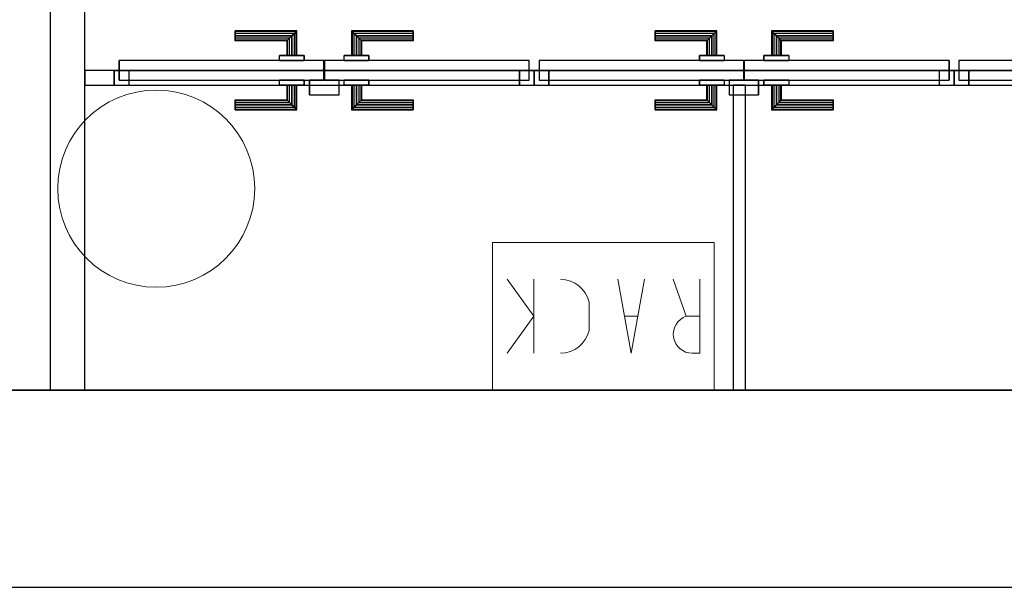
# Model space of a CAD drawing. Header units: metres. Extents: x 391.1 to 427.5, y 12.8 to 28.4.
# Tile 57 of 206: x 405.6 to 407.6, y 12.8 to 14. Entities that reach past the tile are written whole.
import ezdxf

# ---------------------------------------------------------------- set-up
doc = ezdxf.new("R2010")
doc.units = ezdxf.units.M
doc.layers.add('01_CARPINTERIA', color=5, linetype='Continuous', lineweight=25, true_color=0x0000ff)
doc.layers.add('01_SUELOS', color=7, linetype='Continuous', lineweight=25, true_color=0x007f00)
for name, color, linetype, lineweight in [('A-COLS-____-MCUT', 7, 'Continuous', 18), ('A-COLS-____-OTLN', 7, 'Continuous', 18), ('A-DETL-GENF-OTLN', 7, 'Continuous', 18), ('A-GENM-____-OTLN', 7, 'Continuous', 18), ('A-WALL-____-MCUT', 7, 'Continuous', 25), ('A-WALL-____-OTLN', 7, 'Continuous', 25)]:
    doc.layers.add(name, color=color, linetype=linetype, lineweight=lineweight)

# ---------------------------------------------------------------- blocks, each defined once
blk = doc.blocks.new('Family - Evans PA-152083-03_TEL_P0A')
at = {"layer": 'A-WALL-____-MCUT', "color": 253, "true_color": 0xaaaaaa}
for p, q in [((3.52, 0.03), (3.4601, 0.03)), ((3.4601, 0.03), (3.4601, 0)), ((3.52, 0), (3.52, 0.03)), ((3.4601, 0), (3.52, 0))]:
    blk.add_line(p, q, dxfattribs=at)
at = {"layer": 'A-WALL-____-OTLN', "color": 253, "true_color": 0xaaaaaa}
for p, q in [((3.52, 0.03), (0, 0.03)), ((3.4601, 0.03), (0.0501, 0.03)), ((3.4601, 0), (3.4601, 0.03)), ((3.52, 0), (3.52, 0.03)), ((0, 0), (3.52, 0)), ((3.4601, 0), (0.0501, 0))]:
    blk.add_line(p, q, dxfattribs=at)
at = {"layer": 'A-WALL-____-OTLN', "color": 253, "lineweight": 18, "true_color": 0xaaaaaa}
blk.add_line((0, 0), (3.52, 0), dxfattribs=at)
blk = doc.blocks.new('Family - Vano de puerta PA-152087-03_TEL_P0A')
at = {"layer": 'A-GENM-____-OTLN', "color": 253, "true_color": 0xaaaaaa}
for p, q in [((407.4569, 13.8896), (406.6044, 13.8896)), ((406.6044, 13.8896), (406.6044, 13.8596)), ((406.6044, 13.8896), (407.4569, 13.8896)), ((406.6044, 13.8596), (406.6044, 13.8896)), ((407.4569, 13.8596), (407.4569, 13.8896)), ((407.4569, 13.8596), (407.4569, 13.8896)), ((406.6044, 13.8596), (407.4569, 13.8596)), ((407.4569, 13.8596), (406.6044, 13.8596))]:
    blk.add_line(p, q, dxfattribs=at)
blk = doc.blocks.new('Family - Vano de puerta PA-152089-03_TEL_P0A')
at = {"layer": 'A-GENM-____-OTLN', "color": 253, "true_color": 0xaaaaaa}
for p, q in [((408.3119, 13.8896), (407.4569, 13.8896)), ((407.4569, 13.8896), (407.4569, 13.8596)), ((407.4569, 13.8896), (408.3119, 13.8896)), ((407.4569, 13.8596), (407.4569, 13.8896)), ((408.3119, 13.8596), (408.3119, 13.8896)), ((408.3119, 13.8596), (408.3119, 13.8896)), ((407.4569, 13.8596), (408.3119, 13.8596)), ((408.3119, 13.8596), (407.4569, 13.8596))]:
    blk.add_line(p, q, dxfattribs=at)
blk = doc.blocks.new('Family - Vano de puerta PA-152091-03_TEL_P0A')
at = {"layer": 'A-GENM-____-OTLN', "color": 253, "true_color": 0xaaaaaa}
for p, q in [((406.6044, 13.8896), (405.7519, 13.8896)), ((405.7519, 13.8896), (405.7519, 13.8596)), ((405.7519, 13.8896), (406.6044, 13.8896)), ((405.7519, 13.8596), (405.7519, 13.8896)), ((406.6044, 13.8596), (406.6044, 13.8896)), ((406.6044, 13.8596), (406.6044, 13.8896)), ((405.7519, 13.8596), (406.6044, 13.8596)), ((406.6044, 13.8596), (405.7519, 13.8596))]:
    blk.add_line(p, q, dxfattribs=at)
blk = doc.blocks.new('Family - LONDR55-XX_ZZ-ARQ-CAA-M3D-Londres55-152093-03_TEL_P0A')
at = {"layer": '01_CARPINTERIA', "color": 161, "true_color": 0xaaaaff}
for p, q in [((0.2457, 0.1087), (0.2457, 0.11)), ((0.2457, 0.105), (0.2457, 0.1087)), ((0.3694, 0.1087), (0.2457, 0.1087)), ((0.3694, 0.1087), (0.2457, 0.1087)), ((0.2457, 0.1), (0.2457, 0.105)), ((0.3657, 0.105), (0.2457, 0.105)), ((0.3657, 0.105), (0.2457, 0.105)), ((0.2457, 0.095), (0.2457, 0.1)), ((0.3607, 0.1), (0.2457, 0.1)), ((0.2457, 0.11), (0.2457, 0.1087)), ((0.3708, 0.11), (0.2457, 0.11)), ((0.2457, 0.1087), (0.2457, 0.105)), ((0.2457, 0.105), (0.2457, 0.1)), ((0.2457, 0.1), (0.2457, 0.095)), ((0.2457, 0.1), (0.3607, 0.1)), ((0.3558, 0.095), (0.3607, 0.1)), ((0.3607, 0.1), (0.3558, 0.095)), ((0.3607, 0.1), (0.3657, 0.105)), ((0.3607, 0.06), (0.3607, 0.1)), ((0.3657, 0.105), (0.3607, 0.1)), ((0.3607, 0.1), (0.3607, 0.06)), ((0.3657, 0.105), (0.3694, 0.1087)), ((0.3657, 0.06), (0.3657, 0.105)), ((0.3694, 0.1087), (0.3657, 0.105)), ((0.3657, 0.06), (0.3657, 0.105)), ((0.3708, 0.11), (0.3694, 0.1087)), ((0.3694, 0.1087), (0.3708, 0.11)), ((0.3694, 0.06), (0.3694, 0.1087)), ((0.3694, 0.06), (0.3694, 0.1087)), ((0.3708, 0.06), (0.3708, 0.11)), ((0.4817, 0.11), (0.4831, 0.1087)), ((0.4831, 0.1087), (0.4817, 0.11)), ((0.4817, 0.11), (0.4817, 0.06)), ((0.6068, 0.11), (0.4817, 0.11)), ((0.4867, 0.105), (0.4831, 0.1087)), ((0.4831, 0.1087), (0.4831, 0.06)), ((0.4831, 0.1087), (0.4831, 0.06)), ((0.4831, 0.1087), (0.4867, 0.105)), ((0.6068, 0.1087), (0.4831, 0.1087)), ((0.6068, 0.1087), (0.4831, 0.1087)), ((0.4918, 0.1), (0.4867, 0.105)), ((0.4867, 0.105), (0.4867, 0.06)), ((0.4867, 0.105), (0.4867, 0.06)), ((0.4867, 0.105), (0.4918, 0.1)), ((0.6068, 0.105), (0.4867, 0.105)), ((0.6068, 0.105), (0.4867, 0.105)), ((0.4918, 0.06), (0.4918, 0.1)), ((0.4918, 0.1), (0.4918, 0.06)), ((0.4918, 0.1), (0.4968, 0.095)), ((0.4968, 0.095), (0.4918, 0.1)), ((0.4918, 0.1), (0.6068, 0.1)), ((0.6068, 0.1), (0.4918, 0.1)), ((0.6068, 0.1087), (0.6068, 0.11)), ((0.6068, 0.11), (0.6068, 0.1087)), ((0.6068, 0.105), (0.6068, 0.1087)), ((0.6068, 0.1087), (0.6068, 0.105)), ((0.6068, 0.105), (0.6068, 0.1)), ((0.6068, 0.1), (0.6068, 0.105)), ((0.6068, 0.1), (0.6068, 0.095)), ((0.6068, 0.095), (0.6068, 0.1)), ((0.2457, 0.0913), (0.2457, 0.095)), ((0.3558, 0.095), (0.2457, 0.095)), ((0.3558, 0.095), (0.2457, 0.095)), ((0.2457, 0.09), (0.2457, 0.0913)), ((0.3521, 0.0913), (0.2457, 0.0913)), ((0.2457, 0.095), (0.2457, 0.0913)), ((0.2457, 0.0913), (0.2457, 0.09)), ((0.3521, 0.0913), (0.2457, 0.0913)), ((0.3508, 0.09), (0.2457, 0.09)), ((0.3508, 0.09), (0.3521, 0.0913)), ((0.3521, 0.0913), (0.3508, 0.09)), ((0.3508, 0.06), (0.3508, 0.09)), ((0.3521, 0.0913), (0.3558, 0.095)), ((0.3558, 0.095), (0.3521, 0.0913)), ((0.3521, 0.06), (0.3521, 0.0913)), ((0.3521, 0.06), (0.3521, 0.0913)), ((0.3558, 0.06), (0.3558, 0.095)), ((0.3558, 0.06), (0.3558, 0.095)), ((0.4968, 0.095), (0.4968, 0.06)), ((0.4968, 0.095), (0.5004, 0.0913)), ((0.5004, 0.0913), (0.4968, 0.095)), ((0.4968, 0.095), (0.4968, 0.06)), ((0.6068, 0.095), (0.4968, 0.095)), ((0.6068, 0.095), (0.4968, 0.095)), ((0.5004, 0.0913), (0.5004, 0.06)), ((0.5004, 0.0913), (0.5017, 0.09)), ((0.5017, 0.09), (0.5004, 0.0913)), ((0.5004, 0.0913), (0.5004, 0.06)), ((0.6068, 0.0913), (0.5004, 0.0913)), ((0.6068, 0.0913), (0.5004, 0.0913)), ((0.5017, 0.09), (0.5017, 0.06)), ((0.6068, 0.09), (0.5017, 0.09)), ((0.6068, 0.095), (0.6068, 0.0913)), ((0.6068, 0.0913), (0.6068, 0.095)), ((0.6068, 0.0913), (0.6068, 0.09)), ((0.6068, 0.09), (0.6068, 0.0913)), ((0.3857, 0.06), (0.3357, 0.06)), ((0.3357, 0.06), (0.3857, 0.06)), ((0.3357, 0.06), (0.3357, 0.05)), ((0.3357, 0.05), (0.3357, 0.06)), ((0.3521, 0.06), (0.3508, 0.06)), ((0.3508, 0.06), (0.3521, 0.06)), ((0.3558, 0.06), (0.3521, 0.06)), ((0.3521, 0.06), (0.3558, 0.06)), ((0.3607, 0.06), (0.3558, 0.06)), ((0.3558, 0.06), (0.3607, 0.06)), ((0.3657, 0.06), (0.3607, 0.06)), ((0.3607, 0.06), (0.3657, 0.06)), ((0.3657, 0.06), (0.3694, 0.06)), ((0.3694, 0.06), (0.3657, 0.06)), ((0.3694, 0.06), (0.3708, 0.06)), ((0.3708, 0.06), (0.3694, 0.06)), ((0.3857, 0.06), (0.3857, 0.05)), ((0.3857, 0.06), (0.3857, 0.05)), ((0.5168, 0.06), (0.4667, 0.06)), ((0.4667, 0.06), (0.5168, 0.06)), ((0.4667, 0.06), (0.4667, 0.05)), ((0.4667, 0.05), (0.4667, 0.06)), ((0.4831, 0.06), (0.4817, 0.06)), ((0.4817, 0.06), (0.4831, 0.06)), ((0.4867, 0.06), (0.4831, 0.06)), ((0.4831, 0.06), (0.4867, 0.06)), ((0.4918, 0.06), (0.4867, 0.06)), ((0.4867, 0.06), (0.4918, 0.06)), ((0.4968, 0.06), (0.4918, 0.06)), ((0.4918, 0.06), (0.4968, 0.06)), ((0.4968, 0.06), (0.5004, 0.06)), ((0.5004, 0.06), (0.4968, 0.06)), ((0.5004, 0.06), (0.5017, 0.06)), ((0.5017, 0.06), (0.5004, 0.06)), ((0.5168, 0.06), (0.5168, 0.05)), ((0.5168, 0.06), (0.5168, 0.05)), ((0.4257, 0.05), (0.01, 0.05)), ((0.01, 0.05), (0.01, 0.01)), ((0.4257, 0.05), (0.01, 0.05)), ((0.01, 0.05), (0.01, 0.01)), ((0.3857, 0.05), (0.3357, 0.05)), ((0.3357, 0.05), (0.3857, 0.05)), ((0.4257, 0.01), (0.4257, 0.05)), ((0.4257, 0.05), (0.4257, 0.01)), ((0.8425, 0.05), (0.4267, 0.05)), ((0.4267, 0.05), (0.4267, 0.01)), ((0.8425, 0.05), (0.4267, 0.05)), ((0.4267, 0.05), (0.4267, 0.01)), ((0.5168, 0.05), (0.4667, 0.05)), ((0.4667, 0.05), (0.5168, 0.05)), ((0.8425, 0.01), (0.8425, 0.05)), ((0.8425, 0.05), (0.8425, 0.01)), ((0.03, 0.03), (0, 0.03)), ((0, 0.03), (0, 0)), ((0.03, 0.03), (0, 0.03)), ((0, 0.03), (0, 0)), ((0.03, 0), (0.03, 0.03)), ((0.03, 0.03), (0.03, 0)), ((0.8525, 0.03), (0.8225, 0.03)), ((0.8225, 0.03), (0.8225, 0)), ((0.8525, 0.03), (0.8225, 0.03)), ((0.8225, 0.03), (0.8225, 0)), ((0.8525, 0), (0.8525, 0.03)), ((0.8525, 0.03), (0.8525, 0)), ((0, 0), (0.03, 0)), ((0, 0), (0.03, 0)), ((0.01, 0.01), (0.4257, 0.01)), ((0.01, 0.01), (0.4257, 0.01)), ((0.3357, 0.01), (0.3857, 0.01)), ((0.3857, 0.01), (0.3357, 0.01)), ((0.3357, 0.01), (0.3357, 0)), ((0.3357, 0), (0.3357, 0.01)), ((0.3357, 0), (0.3857, 0)), ((0.3857, 0), (0.3357, 0)), ((0.3521, 0), (0.3508, 0)), ((0.3508, 0), (0.3521, 0)), ((0.3558, 0), (0.3521, 0)), ((0.3521, 0), (0.3558, 0)), ((0.3558, 0), (0.3607, 0)), ((0.3607, 0), (0.3558, 0)), ((0.3607, 0), (0.3607, -0.04)), ((0.3607, 0), (0.3657, 0)), ((0.3657, 0), (0.3607, 0)), ((0.3657, -0.045), (0.3657, 0)), ((0.3657, -0.045), (0.3657, 0)), ((0.3657, 0), (0.3694, 0)), ((0.3694, 0), (0.3657, 0)), ((0.3694, 0), (0.3708, 0)), ((0.3708, 0), (0.3694, 0)), ((0.3694, -0.0487), (0.3694, 0)), ((0.3694, -0.0487), (0.3694, 0)), ((0.3708, -0.05), (0.3708, 0)), ((0.3857, 0.01), (0.3857, 0)), ((0.3857, 0.01), (0.3857, 0)), ((0.4557, 0.01), (0.3957, 0.01)), ((0.3957, 0.01), (0.3957, -0.02)), ((0.4557, 0.01), (0.3957, 0.01)), ((0.3957, 0.01), (0.3957, -0.02)), ((0.4267, 0.01), (0.8425, 0.01)), ((0.4267, 0.01), (0.8425, 0.01)), ((0.4557, -0.02), (0.4557, 0.01)), ((0.4557, 0.01), (0.4557, -0.02)), ((0.4667, 0.01), (0.5168, 0.01)), ((0.4667, 0.01), (0.4667, 0)), ((0.4667, 0), (0.4667, 0.01)), ((0.4667, 0), (0.5168, 0)), ((0.5168, 0), (0.4667, 0)), ((0.5168, 0.01), (0.4667, 0.01)), ((0.4831, 0), (0.4817, 0)), ((0.4817, 0), (0.4831, 0)), ((0.4867, 0), (0.4831, 0)), ((0.4831, 0), (0.4867, 0)), ((0.4831, 0), (0.4831, -0.0487)), ((0.4831, 0), (0.4831, -0.0487)), ((0.4867, 0), (0.4918, 0)), ((0.4918, 0), (0.4867, 0)), ((0.4867, 0), (0.4867, -0.045)), ((0.4918, 0), (0.4968, 0)), ((0.4968, 0), (0.4918, 0)), ((0.4918, -0.04), (0.4918, 0)), ((0.4918, 0), (0.4918, -0.04)), ((0.4968, 0), (0.5004, 0)), ((0.5004, 0), (0.4968, 0)), ((0.4968, 0), (0.4968, -0.035)), ((0.5004, 0), (0.5017, 0)), ((0.5017, 0), (0.5004, 0)), ((0.5004, 0), (0.5004, -0.0313)), ((0.5004, 0), (0.5004, -0.0313)), ((0.5017, 0), (0.5017, -0.03)), ((0.5168, 0.01), (0.5168, 0)), ((0.5168, 0.01), (0.5168, 0)), ((0.8225, 0), (0.8525, 0)), ((0.8225, 0), (0.8525, 0)), ((0.3508, -0.03), (0.3508, 0)), ((0.3521, -0.0313), (0.3521, 0)), ((0.3521, -0.0313), (0.3521, 0)), ((0.3558, -0.035), (0.3558, 0)), ((0.3558, -0.035), (0.3558, 0)), ((0.3607, -0.04), (0.3607, 0)), ((0.4817, 0), (0.4817, -0.05)), ((0.4867, 0), (0.4867, -0.045)), ((0.4968, 0), (0.4968, -0.035)), ((0.2457, -0.0313), (0.2457, -0.03)), ((0.2457, -0.035), (0.2457, -0.0313)), ((0.2457, -0.0313), (0.3521, -0.0313)), ((0.2457, -0.04), (0.2457, -0.035)), ((0.2457, -0.03), (0.2457, -0.0313)), ((0.2457, -0.03), (0.3508, -0.03)), ((0.2457, -0.0313), (0.2457, -0.035)), ((0.2457, -0.0313), (0.3521, -0.0313)), ((0.2457, -0.035), (0.2457, -0.04)), ((0.2457, -0.035), (0.3558, -0.035)), ((0.2457, -0.035), (0.3558, -0.035)), ((0.3521, -0.0313), (0.3508, -0.03)), ((0.3508, -0.03), (0.3521, -0.0313)), ((0.3558, -0.035), (0.3521, -0.0313)), ((0.3521, -0.0313), (0.3558, -0.035)), ((0.3607, -0.04), (0.3558, -0.035)), ((0.3558, -0.035), (0.3607, -0.04)), ((0.3957, -0.02), (0.4557, -0.02)), ((0.3957, -0.02), (0.4557, -0.02)), ((0.4968, -0.035), (0.4918, -0.04)), ((0.4918, -0.04), (0.4968, -0.035)), ((0.5004, -0.0313), (0.4968, -0.035)), ((0.4968, -0.035), (0.5004, -0.0313)), ((0.4968, -0.035), (0.6068, -0.035)), ((0.4968, -0.035), (0.6068, -0.035)), ((0.5017, -0.03), (0.5004, -0.0313)), ((0.5004, -0.0313), (0.5017, -0.03)), ((0.5004, -0.0313), (0.6068, -0.0313)), ((0.5004, -0.0313), (0.6068, -0.0313)), ((0.5017, -0.03), (0.6068, -0.03)), ((0.6068, -0.0313), (0.6068, -0.03)), ((0.6068, -0.03), (0.6068, -0.0313)), ((0.6068, -0.035), (0.6068, -0.0313)), ((0.6068, -0.0313), (0.6068, -0.035)), ((0.6068, -0.035), (0.6068, -0.04)), ((0.6068, -0.04), (0.6068, -0.035)), ((0.2457, -0.045), (0.2457, -0.04)), ((0.3607, -0.04), (0.2457, -0.04)), ((0.2457, -0.04), (0.3607, -0.04)), ((0.2457, -0.0487), (0.2457, -0.045)), ((0.2457, -0.045), (0.3657, -0.045)), ((0.2457, -0.045), (0.3657, -0.045)), ((0.2457, -0.05), (0.2457, -0.0487)), ((0.2457, -0.0487), (0.3694, -0.0487)), ((0.2457, -0.04), (0.2457, -0.045)), ((0.2457, -0.045), (0.2457, -0.0487)), ((0.2457, -0.0487), (0.2457, -0.05)), ((0.2457, -0.0487), (0.3694, -0.0487)), ((0.2457, -0.05), (0.3708, -0.05)), ((0.3607, -0.04), (0.3657, -0.045)), ((0.3657, -0.045), (0.3607, -0.04)), ((0.3694, -0.0487), (0.3657, -0.045)), ((0.3657, -0.045), (0.3694, -0.0487)), ((0.3694, -0.0487), (0.3708, -0.05)), ((0.3708, -0.05), (0.3694, -0.0487)), ((0.4817, -0.05), (0.4831, -0.0487)), ((0.4831, -0.0487), (0.4817, -0.05)), ((0.4817, -0.05), (0.6068, -0.05)), ((0.4831, -0.0487), (0.4867, -0.045)), ((0.4867, -0.045), (0.4831, -0.0487)), ((0.4831, -0.0487), (0.6068, -0.0487)), ((0.4831, -0.0487), (0.6068, -0.0487)), ((0.4867, -0.045), (0.4918, -0.04)), ((0.4918, -0.04), (0.4867, -0.045)), ((0.4867, -0.045), (0.6068, -0.045)), ((0.4867, -0.045), (0.6068, -0.045)), ((0.6068, -0.04), (0.4918, -0.04)), ((0.4918, -0.04), (0.6068, -0.04)), ((0.6068, -0.04), (0.6068, -0.045)), ((0.6068, -0.045), (0.6068, -0.04)), ((0.6068, -0.045), (0.6068, -0.0487)), ((0.6068, -0.0487), (0.6068, -0.045)), ((0.6068, -0.0487), (0.6068, -0.05)), ((0.6068, -0.05), (0.6068, -0.0487))]:
    blk.add_line(p, q, dxfattribs=at)
blk = doc.blocks.new('Family - Porta PA-152094-03_TEL_P0A')
blk.add_blockref('Family - LONDR55-XX_ZZ-ARQ-CAA-M3D-Londres55-152093-03_TEL_P0A', (0, 0))
blk = doc.blocks.new('Family - Evans PA-152114-03_TEL_P0A')
at = {"layer": 'A-WALL-____-MCUT', "color": 253, "true_color": 0xaaaaaa}
for p, q in [((0.619, 0.025), (0, 0.025)), ((0, 0.025), (0, 0)), ((0.619, 0), (0.619, 0.025)), ((0, 0), (0.619, 0))]:
    blk.add_line(p, q, dxfattribs=at)
at = {"layer": 'A-WALL-____-OTLN', "color": 253, "true_color": 0xaaaaaa}
for p, q in [((0.619, 0.025), (0, 0.025)), ((0, 0.025), (0, 0)), ((0.619, 0), (0.619, 0.025)), ((0, 0), (0.619, 0))]:
    blk.add_line(p, q, dxfattribs=at)
at = {"layer": 'A-WALL-____-OTLN', "color": 253, "lineweight": 18, "true_color": 0xaaaaaa}
blk.add_line((0, 0), (0.619, 0), dxfattribs=at)
blk = doc.blocks.new('Family - Evans PA-152206-03_TEL_P0A')
at = {"layer": 'A-WALL-____-MCUT', "color": 253, "true_color": 0xaaaaaa}
for p, q in [((4.209, 0.07), (0, 0.07)), ((4.209, 0), (4.209, 0.07)), ((0, 0), (4.209, 0))]:
    blk.add_line(p, q, dxfattribs=at)
at = {"layer": 'A-WALL-____-OTLN', "color": 253, "true_color": 0xaaaaaa}
for p, q in [((4.209, 0.07), (0, 0.07)), ((4.209, 0), (4.209, 0.07)), ((0, 0), (4.209, 0))]:
    blk.add_line(p, q, dxfattribs=at)
at = {"layer": 'A-WALL-____-OTLN', "color": 253, "lineweight": 18, "true_color": 0xaaaaaa}
blk.add_line((0, 0), (4.209, 0), dxfattribs=at)
blk = doc.blocks.new('Family - LONDR55-XX_ZZ-ARQ-CAA-M3D-Londres55-152279-03_TEL_P0A')
at = {"layer": '01_CARPINTERIA', "color": 161, "true_color": 0xaaaaff}
for p, q in [((0.247, 0.1087), (0.247, 0.11)), ((0.247, 0.11), (0.247, 0.1087)), ((0.372, 0.11), (0.247, 0.11)), ((0.247, 0.105), (0.247, 0.1087)), ((0.247, 0.1087), (0.247, 0.105)), ((0.3707, 0.1087), (0.247, 0.1087)), ((0.3707, 0.1087), (0.247, 0.1087)), ((0.247, 0.1), (0.247, 0.105)), ((0.247, 0.105), (0.247, 0.1)), ((0.367, 0.105), (0.247, 0.105)), ((0.367, 0.105), (0.247, 0.105)), ((0.247, 0.095), (0.247, 0.1)), ((0.247, 0.1), (0.247, 0.095)), ((0.247, 0.1), (0.362, 0.1)), ((0.362, 0.1), (0.247, 0.1)), ((0.357, 0.095), (0.362, 0.1)), ((0.362, 0.1), (0.357, 0.095)), ((0.367, 0.105), (0.362, 0.1)), ((0.362, 0.1), (0.367, 0.105)), ((0.362, 0.1), (0.362, 0.06)), ((0.362, 0.06), (0.362, 0.1)), ((0.3707, 0.1087), (0.367, 0.105)), ((0.367, 0.105), (0.3707, 0.1087)), ((0.367, 0.06), (0.367, 0.105)), ((0.367, 0.06), (0.367, 0.105)), ((0.372, 0.11), (0.3707, 0.1087)), ((0.3707, 0.1087), (0.372, 0.11)), ((0.3707, 0.06), (0.3707, 0.1087)), ((0.3707, 0.06), (0.3707, 0.1087)), ((0.372, 0.06), (0.372, 0.11)), ((0.4843, 0.1087), (0.483, 0.11)), ((0.483, 0.11), (0.483, 0.06)), ((0.483, 0.11), (0.4843, 0.1087)), ((0.608, 0.11), (0.483, 0.11)), ((0.488, 0.105), (0.4843, 0.1087)), ((0.4843, 0.1087), (0.4843, 0.06)), ((0.4843, 0.1087), (0.4843, 0.06)), ((0.4843, 0.1087), (0.488, 0.105)), ((0.608, 0.1087), (0.4843, 0.1087)), ((0.608, 0.1087), (0.4843, 0.1087)), ((0.493, 0.1), (0.488, 0.105)), ((0.488, 0.105), (0.488, 0.06)), ((0.488, 0.105), (0.488, 0.06)), ((0.488, 0.105), (0.493, 0.1)), ((0.608, 0.105), (0.488, 0.105)), ((0.608, 0.105), (0.488, 0.105)), ((0.493, 0.06), (0.493, 0.1)), ((0.493, 0.1), (0.493, 0.06)), ((0.493, 0.1), (0.498, 0.095)), ((0.498, 0.095), (0.493, 0.1)), ((0.493, 0.1), (0.608, 0.1)), ((0.608, 0.1), (0.493, 0.1)), ((0.608, 0.1087), (0.608, 0.11)), ((0.608, 0.11), (0.608, 0.1087)), ((0.608, 0.105), (0.608, 0.1087)), ((0.608, 0.1087), (0.608, 0.105)), ((0.608, 0.105), (0.608, 0.1)), ((0.608, 0.1), (0.608, 0.105)), ((0.608, 0.1), (0.608, 0.095)), ((0.608, 0.095), (0.608, 0.1)), ((0.247, 0.095), (0.247, 0.0913)), ((0.247, 0.0913), (0.247, 0.095)), ((0.357, 0.095), (0.247, 0.095)), ((0.357, 0.095), (0.247, 0.095)), ((0.247, 0.0913), (0.247, 0.09)), ((0.247, 0.09), (0.247, 0.0913)), ((0.3533, 0.0913), (0.247, 0.0913)), ((0.3533, 0.0913), (0.247, 0.0913)), ((0.352, 0.09), (0.247, 0.09)), ((0.352, 0.09), (0.3533, 0.0913)), ((0.3533, 0.0913), (0.352, 0.09)), ((0.352, 0.06), (0.352, 0.09)), ((0.3533, 0.0913), (0.357, 0.095)), ((0.357, 0.095), (0.3533, 0.0913)), ((0.3533, 0.06), (0.3533, 0.0913)), ((0.3533, 0.06), (0.3533, 0.0913)), ((0.357, 0.06), (0.357, 0.095)), ((0.357, 0.06), (0.357, 0.095)), ((0.498, 0.095), (0.498, 0.06)), ((0.498, 0.095), (0.5017, 0.0913)), ((0.5017, 0.0913), (0.498, 0.095)), ((0.498, 0.095), (0.498, 0.06)), ((0.608, 0.095), (0.498, 0.095)), ((0.608, 0.095), (0.498, 0.095)), ((0.5017, 0.0913), (0.5017, 0.06)), ((0.5017, 0.0913), (0.503, 0.09)), ((0.503, 0.09), (0.5017, 0.0913)), ((0.5017, 0.0913), (0.5017, 0.06)), ((0.608, 0.0913), (0.5017, 0.0913)), ((0.608, 0.0913), (0.5017, 0.0913)), ((0.503, 0.09), (0.503, 0.06)), ((0.608, 0.09), (0.503, 0.09)), ((0.608, 0.095), (0.608, 0.0913)), ((0.608, 0.0913), (0.608, 0.095)), ((0.608, 0.0913), (0.608, 0.09)), ((0.608, 0.09), (0.608, 0.0913)), ((0.387, 0.06), (0.337, 0.06)), ((0.337, 0.06), (0.387, 0.06)), ((0.337, 0.06), (0.337, 0.05)), ((0.337, 0.05), (0.337, 0.06)), ((0.3533, 0.06), (0.352, 0.06)), ((0.352, 0.06), (0.3533, 0.06)), ((0.357, 0.06), (0.3533, 0.06)), ((0.3533, 0.06), (0.357, 0.06)), ((0.362, 0.06), (0.357, 0.06)), ((0.357, 0.06), (0.362, 0.06)), ((0.367, 0.06), (0.362, 0.06)), ((0.362, 0.06), (0.367, 0.06)), ((0.367, 0.06), (0.3707, 0.06)), ((0.3707, 0.06), (0.367, 0.06)), ((0.3707, 0.06), (0.372, 0.06)), ((0.372, 0.06), (0.3707, 0.06)), ((0.387, 0.06), (0.387, 0.05)), ((0.387, 0.06), (0.387, 0.05)), ((0.518, 0.06), (0.468, 0.06)), ((0.468, 0.06), (0.518, 0.06)), ((0.468, 0.06), (0.468, 0.05)), ((0.468, 0.05), (0.468, 0.06)), ((0.4843, 0.06), (0.483, 0.06)), ((0.483, 0.06), (0.4843, 0.06)), ((0.488, 0.06), (0.4843, 0.06)), ((0.4843, 0.06), (0.488, 0.06)), ((0.493, 0.06), (0.488, 0.06)), ((0.488, 0.06), (0.493, 0.06)), ((0.498, 0.06), (0.493, 0.06)), ((0.493, 0.06), (0.498, 0.06)), ((0.498, 0.06), (0.5017, 0.06)), ((0.5017, 0.06), (0.498, 0.06)), ((0.5017, 0.06), (0.503, 0.06)), ((0.503, 0.06), (0.5017, 0.06)), ((0.518, 0.06), (0.518, 0.05)), ((0.518, 0.06), (0.518, 0.05)), ((0.427, 0.05), (0.01, 0.05)), ((0.01, 0.05), (0.01, 0.01)), ((0.427, 0.05), (0.01, 0.05)), ((0.01, 0.05), (0.01, 0.01)), ((0.387, 0.05), (0.337, 0.05)), ((0.337, 0.05), (0.387, 0.05)), ((0.427, 0.01), (0.427, 0.05)), ((0.427, 0.05), (0.427, 0.01)), ((0.845, 0.05), (0.428, 0.05)), ((0.428, 0.05), (0.428, 0.01)), ((0.845, 0.05), (0.428, 0.05)), ((0.428, 0.05), (0.428, 0.01)), ((0.518, 0.05), (0.468, 0.05)), ((0.468, 0.05), (0.518, 0.05)), ((0.845, 0.01), (0.845, 0.05)), ((0.845, 0.05), (0.845, 0.01)), ((0.03, 0.03), (0, 0.03)), ((0, 0.03), (0, 0)), ((0.03, 0.03), (0, 0.03)), ((0, 0.03), (0, 0)), ((0.03, 0), (0.03, 0.03)), ((0.03, 0.03), (0.03, 0)), ((0.855, 0.03), (0.825, 0.03)), ((0.825, 0.03), (0.825, 0)), ((0.855, 0.03), (0.825, 0.03)), ((0.825, 0.03), (0.825, 0)), ((0.855, 0), (0.855, 0.03)), ((0.855, 0.03), (0.855, 0)), ((0, 0), (0.03, 0)), ((0, 0), (0.03, 0)), ((0.01, 0.01), (0.427, 0.01)), ((0.01, 0.01), (0.427, 0.01)), ((0.337, 0.01), (0.387, 0.01)), ((0.387, 0.01), (0.337, 0.01)), ((0.337, 0.01), (0.337, 0)), ((0.337, 0), (0.337, 0.01)), ((0.337, 0), (0.387, 0)), ((0.387, 0), (0.337, 0)), ((0.3533, 0), (0.352, 0)), ((0.352, 0), (0.3533, 0)), ((0.357, 0), (0.3533, 0)), ((0.3533, 0), (0.357, 0)), ((0.3533, -0.0313), (0.3533, 0)), ((0.357, 0), (0.362, 0)), ((0.362, 0), (0.357, 0)), ((0.357, -0.035), (0.357, 0)), ((0.362, 0), (0.367, 0)), ((0.367, 0), (0.362, 0)), ((0.362, 0), (0.362, -0.04)), ((0.367, 0), (0.3707, 0)), ((0.3707, 0), (0.367, 0)), ((0.367, -0.045), (0.367, 0)), ((0.3707, 0), (0.372, 0)), ((0.372, 0), (0.3707, 0)), ((0.3707, -0.0487), (0.3707, 0)), ((0.3707, -0.0487), (0.3707, 0)), ((0.372, -0.05), (0.372, 0)), ((0.387, 0.01), (0.387, 0)), ((0.387, 0.01), (0.387, 0)), ((0.457, 0.01), (0.397, 0.01)), ((0.397, 0.01), (0.397, -0.02)), ((0.457, 0.01), (0.397, 0.01)), ((0.397, 0.01), (0.397, -0.02)), ((0.428, 0.01), (0.845, 0.01)), ((0.428, 0.01), (0.845, 0.01)), ((0.457, -0.02), (0.457, 0.01)), ((0.457, 0.01), (0.457, -0.02)), ((0.468, 0.01), (0.518, 0.01)), ((0.518, 0.01), (0.468, 0.01)), ((0.468, 0.01), (0.468, 0)), ((0.468, 0), (0.468, 0.01)), ((0.468, 0), (0.518, 0)), ((0.518, 0), (0.468, 0)), ((0.4843, 0), (0.483, 0)), ((0.483, 0), (0.4843, 0)), ((0.483, 0), (0.483, -0.05)), ((0.488, 0), (0.4843, 0)), ((0.4843, 0), (0.488, 0)), ((0.4843, 0), (0.4843, -0.0487)), ((0.4843, 0), (0.4843, -0.0487)), ((0.488, 0), (0.493, 0)), ((0.493, 0), (0.488, 0)), ((0.488, 0), (0.488, -0.045)), ((0.493, 0), (0.498, 0)), ((0.498, 0), (0.493, 0)), ((0.493, -0.04), (0.493, 0)), ((0.498, 0), (0.5017, 0)), ((0.5017, 0), (0.498, 0)), ((0.498, 0), (0.498, -0.035)), ((0.5017, 0), (0.503, 0)), ((0.503, 0), (0.5017, 0)), ((0.5017, 0), (0.5017, -0.0313)), ((0.518, 0.01), (0.518, 0)), ((0.518, 0.01), (0.518, 0)), ((0.825, 0), (0.855, 0)), ((0.825, 0), (0.855, 0)), ((0.352, -0.03), (0.352, 0)), ((0.3533, -0.0313), (0.3533, 0)), ((0.357, -0.035), (0.357, 0)), ((0.362, -0.04), (0.362, 0)), ((0.367, -0.045), (0.367, 0)), ((0.488, 0), (0.488, -0.045)), ((0.493, 0), (0.493, -0.04)), ((0.498, 0), (0.498, -0.035)), ((0.5017, 0), (0.5017, -0.0313)), ((0.503, 0), (0.503, -0.03)), ((0.247, -0.0313), (0.247, -0.03)), ((0.247, -0.03), (0.247, -0.0313)), ((0.247, -0.03), (0.352, -0.03)), ((0.247, -0.035), (0.247, -0.0313)), ((0.247, -0.0313), (0.247, -0.035)), ((0.247, -0.0313), (0.3533, -0.0313)), ((0.247, -0.0313), (0.3533, -0.0313)), ((0.247, -0.04), (0.247, -0.035)), ((0.247, -0.035), (0.247, -0.04)), ((0.247, -0.035), (0.357, -0.035)), ((0.247, -0.035), (0.357, -0.035)), ((0.3533, -0.0313), (0.352, -0.03)), ((0.352, -0.03), (0.3533, -0.0313)), ((0.357, -0.035), (0.3533, -0.0313)), ((0.3533, -0.0313), (0.357, -0.035)), ((0.362, -0.04), (0.357, -0.035)), ((0.357, -0.035), (0.362, -0.04)), ((0.397, -0.02), (0.457, -0.02)), ((0.397, -0.02), (0.457, -0.02)), ((0.498, -0.035), (0.493, -0.04)), ((0.493, -0.04), (0.498, -0.035)), ((0.5017, -0.0313), (0.498, -0.035)), ((0.498, -0.035), (0.5017, -0.0313)), ((0.498, -0.035), (0.608, -0.035)), ((0.498, -0.035), (0.608, -0.035)), ((0.503, -0.03), (0.5017, -0.0313)), ((0.5017, -0.0313), (0.503, -0.03)), ((0.5017, -0.0313), (0.608, -0.0313)), ((0.5017, -0.0313), (0.608, -0.0313)), ((0.503, -0.03), (0.608, -0.03)), ((0.608, -0.0313), (0.608, -0.03)), ((0.608, -0.03), (0.608, -0.0313)), ((0.608, -0.035), (0.608, -0.0313)), ((0.608, -0.0313), (0.608, -0.035)), ((0.608, -0.035), (0.608, -0.04)), ((0.608, -0.04), (0.608, -0.035)), ((0.247, -0.045), (0.247, -0.04)), ((0.247, -0.04), (0.247, -0.045)), ((0.362, -0.04), (0.247, -0.04)), ((0.247, -0.04), (0.362, -0.04)), ((0.247, -0.045), (0.247, -0.0487)), ((0.247, -0.0487), (0.247, -0.045)), ((0.247, -0.045), (0.367, -0.045)), ((0.247, -0.045), (0.367, -0.045)), ((0.247, -0.0487), (0.247, -0.05)), ((0.247, -0.05), (0.247, -0.0487)), ((0.247, -0.0487), (0.3707, -0.0487)), ((0.247, -0.0487), (0.3707, -0.0487)), ((0.247, -0.05), (0.372, -0.05)), ((0.362, -0.04), (0.367, -0.045)), ((0.367, -0.045), (0.362, -0.04)), ((0.367, -0.045), (0.3707, -0.0487)), ((0.3707, -0.0487), (0.367, -0.045)), ((0.3707, -0.0487), (0.372, -0.05)), ((0.372, -0.05), (0.3707, -0.0487)), ((0.483, -0.05), (0.4843, -0.0487)), ((0.4843, -0.0487), (0.483, -0.05)), ((0.483, -0.05), (0.608, -0.05)), ((0.4843, -0.0487), (0.488, -0.045)), ((0.488, -0.045), (0.4843, -0.0487)), ((0.4843, -0.0487), (0.608, -0.0487)), ((0.4843, -0.0487), (0.608, -0.0487)), ((0.488, -0.045), (0.493, -0.04)), ((0.493, -0.04), (0.488, -0.045)), ((0.488, -0.045), (0.608, -0.045)), ((0.488, -0.045), (0.608, -0.045)), ((0.608, -0.04), (0.493, -0.04)), ((0.493, -0.04), (0.608, -0.04)), ((0.608, -0.04), (0.608, -0.045)), ((0.608, -0.045), (0.608, -0.04)), ((0.608, -0.045), (0.608, -0.0487)), ((0.608, -0.0487), (0.608, -0.045)), ((0.608, -0.0487), (0.608, -0.05)), ((0.608, -0.05), (0.608, -0.0487))]:
    blk.add_line(p, q, dxfattribs=at)
blk = doc.blocks.new('Family - Porta PA-152280-03_TEL_P0A')
blk.add_blockref('Family - LONDR55-XX_ZZ-ARQ-CAA-M3D-Londres55-152279-03_TEL_P0A', (0, 0))
blk = doc.blocks.new('Family - Mur PA-152469-03_TEL_P0A')
at = {"layer": 'A-WALL-____-MCUT', "color": 253, "true_color": 0xaaaaaa}
for p, q in [((26.0531, 0.4), (0.0791, 0.4)), ((0, 0), (25.9702, 0))]:
    blk.add_line(p, q, dxfattribs=at)
at = {"layer": 'A-WALL-____-OTLN', "color": 253, "true_color": 0xaaaaaa}
for p, q in [((26.0531, 0.4), (0.0791, 0.4)), ((0, 0), (25.9702, 0))]:
    blk.add_line(p, q, dxfattribs=at)
at = {"layer": 'A-WALL-____-OTLN', "color": 253, "lineweight": 18, "true_color": 0xaaaaaa}
blk.add_line((0, 0), (25.9702, 0), dxfattribs=at)
blk = doc.blocks.new('Family - LONDR55-XX_ZZ-ARQ-CAA-M3D-Londres55-152566-03_TEL_P0A')
at = {"layer": '01_CARPINTERIA', "color": 161, "true_color": 0xaaaaff}
for p, q in [((0.2457, 0.1087), (0.2457, 0.11)), ((0.2457, 0.105), (0.2457, 0.1087)), ((0.3694, 0.1087), (0.2457, 0.1087)), ((0.3694, 0.1087), (0.2457, 0.1087)), ((0.2457, 0.1), (0.2457, 0.105)), ((0.3657, 0.105), (0.2457, 0.105)), ((0.3657, 0.105), (0.2457, 0.105)), ((0.2457, 0.095), (0.2457, 0.1)), ((0.3607, 0.1), (0.2457, 0.1)), ((0.2457, 0.11), (0.2457, 0.1087)), ((0.3708, 0.11), (0.2457, 0.11)), ((0.2457, 0.1087), (0.2457, 0.105)), ((0.2457, 0.105), (0.2457, 0.1)), ((0.2457, 0.1), (0.2457, 0.095)), ((0.2457, 0.1), (0.3607, 0.1)), ((0.3558, 0.095), (0.3607, 0.1)), ((0.3607, 0.1), (0.3558, 0.095)), ((0.3607, 0.1), (0.3657, 0.105)), ((0.3607, 0.06), (0.3607, 0.1)), ((0.3657, 0.105), (0.3607, 0.1)), ((0.3607, 0.1), (0.3607, 0.06)), ((0.3657, 0.105), (0.3694, 0.1087)), ((0.3657, 0.06), (0.3657, 0.105)), ((0.3694, 0.1087), (0.3657, 0.105)), ((0.3657, 0.06), (0.3657, 0.105)), ((0.3708, 0.11), (0.3694, 0.1087)), ((0.3694, 0.1087), (0.3708, 0.11)), ((0.3694, 0.06), (0.3694, 0.1087)), ((0.3694, 0.06), (0.3694, 0.1087)), ((0.3708, 0.06), (0.3708, 0.11)), ((0.4831, 0.1087), (0.4818, 0.11)), ((0.4818, 0.11), (0.4818, 0.06)), ((0.4818, 0.11), (0.4831, 0.1087)), ((0.6067, 0.11), (0.4818, 0.11)), ((0.4867, 0.105), (0.4831, 0.1087)), ((0.4831, 0.1087), (0.4831, 0.06)), ((0.4831, 0.1087), (0.4831, 0.06)), ((0.4831, 0.1087), (0.4867, 0.105)), ((0.6067, 0.1087), (0.4831, 0.1087)), ((0.6067, 0.1087), (0.4831, 0.1087)), ((0.4918, 0.1), (0.4867, 0.105)), ((0.4867, 0.105), (0.4867, 0.06)), ((0.4867, 0.105), (0.4867, 0.06)), ((0.4867, 0.105), (0.4918, 0.1)), ((0.6067, 0.105), (0.4867, 0.105)), ((0.6067, 0.105), (0.4867, 0.105)), ((0.4918, 0.06), (0.4918, 0.1)), ((0.4918, 0.1), (0.4918, 0.06)), ((0.4918, 0.1), (0.4968, 0.095)), ((0.4968, 0.095), (0.4918, 0.1)), ((0.4918, 0.1), (0.6067, 0.1)), ((0.6067, 0.1), (0.4918, 0.1)), ((0.6067, 0.1087), (0.6067, 0.11)), ((0.6067, 0.11), (0.6067, 0.1087)), ((0.6067, 0.105), (0.6067, 0.1087)), ((0.6067, 0.1087), (0.6067, 0.105)), ((0.6067, 0.105), (0.6067, 0.1)), ((0.6067, 0.1), (0.6067, 0.105)), ((0.6067, 0.1), (0.6067, 0.095)), ((0.6067, 0.095), (0.6067, 0.1)), ((0.2457, 0.0913), (0.2457, 0.095)), ((0.3558, 0.095), (0.2457, 0.095)), ((0.2457, 0.09), (0.2457, 0.0913)), ((0.3521, 0.0913), (0.2457, 0.0913)), ((0.3521, 0.0913), (0.2457, 0.0913)), ((0.2457, 0.095), (0.2457, 0.0913)), ((0.3558, 0.095), (0.2457, 0.095)), ((0.2457, 0.0913), (0.2457, 0.09)), ((0.3508, 0.09), (0.2457, 0.09)), ((0.3508, 0.09), (0.3521, 0.0913)), ((0.3521, 0.0913), (0.3508, 0.09)), ((0.3508, 0.06), (0.3508, 0.09)), ((0.3521, 0.0913), (0.3558, 0.095)), ((0.3558, 0.095), (0.3521, 0.0913)), ((0.3521, 0.06), (0.3521, 0.0913)), ((0.3521, 0.06), (0.3521, 0.0913)), ((0.3558, 0.06), (0.3558, 0.095)), ((0.3558, 0.06), (0.3558, 0.095)), ((0.4968, 0.095), (0.4968, 0.06)), ((0.4968, 0.095), (0.5004, 0.0913)), ((0.5004, 0.0913), (0.4968, 0.095)), ((0.4968, 0.095), (0.4968, 0.06)), ((0.6067, 0.095), (0.4968, 0.095)), ((0.6067, 0.095), (0.4968, 0.095)), ((0.5004, 0.0913), (0.5004, 0.06)), ((0.5004, 0.0913), (0.5017, 0.09)), ((0.5017, 0.09), (0.5004, 0.0913)), ((0.5004, 0.0913), (0.5004, 0.06)), ((0.6067, 0.0913), (0.5004, 0.0913)), ((0.6067, 0.0913), (0.5004, 0.0913)), ((0.5017, 0.09), (0.5017, 0.06)), ((0.6067, 0.09), (0.5017, 0.09)), ((0.6067, 0.095), (0.6067, 0.0913)), ((0.6067, 0.0913), (0.6067, 0.095)), ((0.6067, 0.0913), (0.6067, 0.09)), ((0.6067, 0.09), (0.6067, 0.0913)), ((0.3357, 0.06), (0.3857, 0.06)), ((0.3357, 0.05), (0.3357, 0.06)), ((0.3357, 0.05), (0.3357, 0.06)), ((0.3857, 0.06), (0.3357, 0.06)), ((0.3521, 0.06), (0.3508, 0.06)), ((0.3508, 0.06), (0.3521, 0.06)), ((0.3558, 0.06), (0.3521, 0.06)), ((0.3521, 0.06), (0.3558, 0.06)), ((0.3607, 0.06), (0.3558, 0.06)), ((0.3558, 0.06), (0.3607, 0.06)), ((0.3657, 0.06), (0.3607, 0.06)), ((0.3607, 0.06), (0.3657, 0.06)), ((0.3657, 0.06), (0.3694, 0.06)), ((0.3694, 0.06), (0.3657, 0.06)), ((0.3694, 0.06), (0.3708, 0.06)), ((0.3708, 0.06), (0.3694, 0.06)), ((0.3857, 0.05), (0.3857, 0.06)), ((0.3857, 0.06), (0.3857, 0.05)), ((0.4667, 0.05), (0.4667, 0.06)), ((0.4667, 0.05), (0.4667, 0.06)), ((0.5168, 0.06), (0.4667, 0.06)), ((0.4667, 0.06), (0.5168, 0.06)), ((0.4831, 0.06), (0.4818, 0.06)), ((0.4818, 0.06), (0.4831, 0.06)), ((0.4867, 0.06), (0.4831, 0.06)), ((0.4831, 0.06), (0.4867, 0.06)), ((0.4918, 0.06), (0.4867, 0.06)), ((0.4867, 0.06), (0.4918, 0.06)), ((0.4968, 0.06), (0.4918, 0.06)), ((0.4918, 0.06), (0.4968, 0.06)), ((0.4968, 0.06), (0.5004, 0.06)), ((0.5004, 0.06), (0.4968, 0.06)), ((0.5004, 0.06), (0.5017, 0.06)), ((0.5017, 0.06), (0.5004, 0.06)), ((0.5168, 0.05), (0.5168, 0.06)), ((0.5168, 0.06), (0.5168, 0.05)), ((0.4257, 0.05), (0.01, 0.05)), ((0.01, 0.05), (0.01, 0.01)), ((0.4257, 0.05), (0.01, 0.05)), ((0.01, 0.01), (0.01, 0.05)), ((0.3857, 0.05), (0.3357, 0.05)), ((0.3357, 0.05), (0.3857, 0.05)), ((0.4257, 0.01), (0.4257, 0.05)), ((0.4257, 0.01), (0.4257, 0.05)), ((0.8425, 0.05), (0.4267, 0.05)), ((0.4267, 0.05), (0.4267, 0.01)), ((0.8425, 0.05), (0.4267, 0.05)), ((0.4267, 0.01), (0.4267, 0.05)), ((0.5168, 0.05), (0.4667, 0.05)), ((0.4667, 0.05), (0.5168, 0.05)), ((0.8425, 0.01), (0.8425, 0.05)), ((0.8425, 0.01), (0.8425, 0.05)), ((0.03, 0.03), (0, 0.03)), ((0, 0.03), (0, 0)), ((0.03, 0.03), (0, 0.03)), ((0, 0), (0, 0.03)), ((0.03, 0), (0.03, 0.03)), ((0.03, 0), (0.03, 0.03)), ((0.8525, 0.03), (0.8225, 0.03)), ((0.8225, 0.03), (0.8225, 0)), ((0.8525, 0.03), (0.8225, 0.03)), ((0.8225, 0), (0.8225, 0.03)), ((0.8525, 0), (0.8525, 0.03)), ((0.8525, 0), (0.8525, 0.03)), ((0, 0), (0.03, 0)), ((0, 0), (0.03, 0)), ((0.01, 0.01), (0.4257, 0.01)), ((0.01, 0.01), (0.4257, 0.01)), ((0.3357, 0.01), (0.3857, 0.01)), ((0.3857, 0.01), (0.3357, 0.01)), ((0.3357, 0), (0.3357, 0.01)), ((0.3357, 0), (0.3357, 0.01)), ((0.3857, 0), (0.3357, 0)), ((0.3357, 0), (0.3857, 0)), ((0.3521, 0), (0.3508, 0)), ((0.3508, 0), (0.3521, 0)), ((0.3558, 0), (0.3521, 0)), ((0.3521, 0), (0.3558, 0)), ((0.3558, 0), (0.3607, 0)), ((0.3607, 0), (0.3558, 0)), ((0.3558, -0.035), (0.3558, 0)), ((0.3607, 0), (0.3607, -0.04)), ((0.3607, 0), (0.3657, 0)), ((0.3657, 0), (0.3607, 0)), ((0.3657, -0.045), (0.3657, 0)), ((0.3657, -0.045), (0.3657, 0)), ((0.3657, 0), (0.3694, 0)), ((0.3694, 0), (0.3657, 0)), ((0.3694, 0), (0.3708, 0)), ((0.3708, 0), (0.3694, 0)), ((0.3694, -0.0487), (0.3694, 0)), ((0.3694, -0.0487), (0.3694, 0)), ((0.3708, -0.05), (0.3708, 0)), ((0.3857, 0), (0.3857, 0.01)), ((0.3857, 0.01), (0.3857, 0)), ((0.4567, 0.01), (0.3967, 0.01)), ((0.3967, -0.02), (0.3967, 0.01)), ((0.4567, 0.01), (0.3967, 0.01)), ((0.3967, 0.01), (0.3967, -0.02)), ((0.4267, 0.01), (0.8425, 0.01)), ((0.4267, 0.01), (0.8425, 0.01)), ((0.4567, -0.02), (0.4567, 0.01)), ((0.4567, -0.02), (0.4567, 0.01)), ((0.4667, 0.01), (0.5168, 0.01)), ((0.5168, 0.01), (0.4667, 0.01)), ((0.4667, 0), (0.4667, 0.01)), ((0.4667, 0), (0.4667, 0.01)), ((0.4667, 0), (0.5168, 0)), ((0.5168, 0), (0.4667, 0)), ((0.4831, 0), (0.4818, 0)), ((0.4818, 0), (0.4831, 0)), ((0.4867, 0), (0.4831, 0)), ((0.4831, 0), (0.4867, 0)), ((0.4831, 0), (0.4831, -0.0487)), ((0.4831, 0), (0.4831, -0.0487)), ((0.4867, 0), (0.4918, 0)), ((0.4918, 0), (0.4867, 0)), ((0.4867, 0), (0.4867, -0.045)), ((0.4867, 0), (0.4867, -0.045)), ((0.4918, 0), (0.4968, 0)), ((0.4968, 0), (0.4918, 0)), ((0.4918, -0.04), (0.4918, 0)), ((0.4918, 0), (0.4918, -0.04)), ((0.4968, 0), (0.5004, 0)), ((0.5004, 0), (0.4968, 0)), ((0.4968, 0), (0.4968, -0.035)), ((0.5004, 0), (0.5017, 0)), ((0.5017, 0), (0.5004, 0)), ((0.5004, 0), (0.5004, -0.0313)), ((0.5004, 0), (0.5004, -0.0313)), ((0.5017, 0), (0.5017, -0.03)), ((0.5168, 0), (0.5168, 0.01)), ((0.5168, 0.01), (0.5168, 0)), ((0.8225, 0), (0.8525, 0)), ((0.8225, 0), (0.8525, 0)), ((0.3508, -0.03), (0.3508, 0)), ((0.3521, -0.0313), (0.3521, 0)), ((0.3521, -0.0313), (0.3521, 0)), ((0.3558, -0.035), (0.3558, 0)), ((0.3607, -0.04), (0.3607, 0)), ((0.4818, 0), (0.4818, -0.05)), ((0.4968, 0), (0.4968, -0.035)), ((0.2457, -0.0313), (0.2457, -0.03)), ((0.2457, -0.03), (0.3508, -0.03)), ((0.2457, -0.035), (0.2457, -0.0313)), ((0.2457, -0.0313), (0.3521, -0.0313)), ((0.2457, -0.04), (0.2457, -0.035)), ((0.2457, -0.03), (0.2457, -0.0313)), ((0.2457, -0.0313), (0.2457, -0.035)), ((0.2457, -0.0313), (0.3521, -0.0313)), ((0.2457, -0.035), (0.2457, -0.04)), ((0.2457, -0.035), (0.3558, -0.035)), ((0.2457, -0.035), (0.3558, -0.035)), ((0.3521, -0.0313), (0.3508, -0.03)), ((0.3508, -0.03), (0.3521, -0.0313)), ((0.3558, -0.035), (0.3521, -0.0313)), ((0.3521, -0.0313), (0.3558, -0.035)), ((0.3607, -0.04), (0.3558, -0.035)), ((0.3558, -0.035), (0.3607, -0.04)), ((0.3967, -0.02), (0.4567, -0.02)), ((0.3967, -0.02), (0.4567, -0.02)), ((0.4968, -0.035), (0.4918, -0.04)), ((0.4918, -0.04), (0.4968, -0.035)), ((0.5004, -0.0313), (0.4968, -0.035)), ((0.4968, -0.035), (0.5004, -0.0313)), ((0.4968, -0.035), (0.6067, -0.035)), ((0.4968, -0.035), (0.6067, -0.035)), ((0.5017, -0.03), (0.5004, -0.0313)), ((0.5004, -0.0313), (0.5017, -0.03)), ((0.5004, -0.0313), (0.6067, -0.0313)), ((0.5004, -0.0313), (0.6067, -0.0313)), ((0.5017, -0.03), (0.6067, -0.03)), ((0.6067, -0.0313), (0.6067, -0.03)), ((0.6067, -0.03), (0.6067, -0.0313)), ((0.6067, -0.035), (0.6067, -0.0313)), ((0.6067, -0.0313), (0.6067, -0.035)), ((0.6067, -0.035), (0.6067, -0.04)), ((0.6067, -0.04), (0.6067, -0.035)), ((0.2457, -0.045), (0.2457, -0.04)), ((0.3607, -0.04), (0.2457, -0.04)), ((0.2457, -0.04), (0.3607, -0.04)), ((0.2457, -0.0487), (0.2457, -0.045)), ((0.2457, -0.045), (0.3657, -0.045)), ((0.2457, -0.045), (0.3657, -0.045)), ((0.2457, -0.05), (0.2457, -0.0487)), ((0.2457, -0.0487), (0.3694, -0.0487)), ((0.2457, -0.04), (0.2457, -0.045)), ((0.2457, -0.045), (0.2457, -0.0487)), ((0.2457, -0.0487), (0.2457, -0.05)), ((0.2457, -0.0487), (0.3694, -0.0487)), ((0.2457, -0.05), (0.3708, -0.05)), ((0.3607, -0.04), (0.3657, -0.045)), ((0.3657, -0.045), (0.3607, -0.04)), ((0.3694, -0.0487), (0.3657, -0.045)), ((0.3657, -0.045), (0.3694, -0.0487)), ((0.3694, -0.0487), (0.3708, -0.05)), ((0.3708, -0.05), (0.3694, -0.0487)), ((0.4818, -0.05), (0.4831, -0.0487)), ((0.4831, -0.0487), (0.4818, -0.05)), ((0.4818, -0.05), (0.6067, -0.05)), ((0.4831, -0.0487), (0.4867, -0.045)), ((0.4867, -0.045), (0.4831, -0.0487)), ((0.4831, -0.0487), (0.6067, -0.0487)), ((0.4831, -0.0487), (0.6067, -0.0487)), ((0.4867, -0.045), (0.4918, -0.04)), ((0.4918, -0.04), (0.4867, -0.045)), ((0.4867, -0.045), (0.6067, -0.045)), ((0.4867, -0.045), (0.6067, -0.045)), ((0.6067, -0.04), (0.4918, -0.04)), ((0.4918, -0.04), (0.6067, -0.04)), ((0.6067, -0.04), (0.6067, -0.045)), ((0.6067, -0.045), (0.6067, -0.04)), ((0.6067, -0.045), (0.6067, -0.0487)), ((0.6067, -0.0487), (0.6067, -0.045)), ((0.6067, -0.0487), (0.6067, -0.05)), ((0.6067, -0.05), (0.6067, -0.0487))]:
    blk.add_line(p, q, dxfattribs=at)
blk = doc.blocks.new('Family - Porta PA-152567-03_TEL_P0A')
blk.add_blockref('Family - LONDR55-XX_ZZ-ARQ-CAA-M3D-Londres55-152566-03_TEL_P0A', (0, 0))
blk = doc.blocks.new('Family - Pilar PA-152589-03_TEL_P0A')
at = {"layer": 'A-COLS-____-MCUT', "color": 253, "true_color": 0xaaaaaa}
for start, end in [(360, 180), (180, 360)]:
    blk.add_arc((0.2, 0.2), 0.2, start, end, dxfattribs=at)
at = {"layer": 'A-COLS-____-OTLN', "color": 253, "true_color": 0xaaaaaa}
for start, end in [(360, 180), (180, 360)]:
    blk.add_arc((0.2, 0.2), 0.2, start, end, dxfattribs=at)
blk = doc.blocks.new('Family - LONDR55-XX_ZZ-ARQ-CAA-M3D-Londres55-152611-03_TEL_P0A')
at = {"layer": '01_SUELOS', "color": 9, "true_color": 0xaad4aa}
for p, q in [((0, 0), (24.5639, 0)), ((24.5639, 0), (0, 0))]:
    blk.add_line(p, q, dxfattribs=at)
blk = doc.blocks.new('LONDR55-XX_ZZ-ARQ-CAA-M3D-Londres55_ifc-1-03_TEL_P0A')
at = {"layer": '01_CARPINTERIA', "color": 253, "lineweight": 18, "true_color": 0xaaaaaa}
for name, p in [('Family - Porta PA-152567-03_TEL_P0A', (405.7519, 13.8596)), ('Family - Porta PA-152094-03_TEL_P0A', (406.6044, 13.8596)), ('Family - Porta PA-152280-03_TEL_P0A', (407.4569, 13.8596))]:
    blk.add_blockref(name, p, dxfattribs=at)
at = {"layer": '01_SUELOS', "color": 253, "lineweight": 18, "true_color": 0xaaaaaa}
blk.add_blockref('Family - LONDR55-XX_ZZ-ARQ-CAA-M3D-Londres55-152611-03_TEL_P0A', (399.1772, 13.2406), dxfattribs=at)
at = {"layer": 'A-COLS-____-OTLN', "color": 253, "lineweight": 18, "true_color": 0xaaaaaa}
blk.add_blockref('Family - Pilar PA-152589-03_TEL_P0A', (405.6371, 13.4496), dxfattribs=at)
at = {"layer": 'A-GENM-____-OTLN', "color": 253, "lineweight": 18, "true_color": 0xaaaaaa}
for name in ['Family - Vano de puerta PA-152091-03_TEL_P0A', 'Family - Vano de puerta PA-152087-03_TEL_P0A', 'Family - Vano de puerta PA-152089-03_TEL_P0A']:
    blk.add_blockref(name, (0, 0), dxfattribs=at)
at = {"layer": 'A-WALL-____-OTLN', "color": 253, "lineweight": 18, "true_color": 0xaaaaaa}
for name, p, rotation in [('Family - Evans PA-152206-03_TEL_P0A', (405.6221, 17.4496), 270), ('Family - Evans PA-152083-03_TEL_P0A', (409.2121, 13.8896), 180), ('Family - Evans PA-152114-03_TEL_P0A', (407.0337, 13.2406), 90)]:
    blk.add_blockref(name, p, dxfattribs=dict(at, rotation=rotation))
blk.add_blockref('Family - Mur PA-152469-03_TEL_P0A', (397.6873, 12.8406), dxfattribs=at)
blk = doc.blocks.new('ZYR_08_01_01 RACK _Armari Petit_ - RACK P0A _EXISTENT_-753086-03_TEL_P0A')
at = {"layer": 'A-DETL-GENF-OTLN', "color": 6, "true_color": 0xff00ff}
for p, q in [((-0.225, 0), (0.225, 0)), ((-0.225, -0.3), (-0.225, 0)), ((0.225, 0), (0.225, -0.3)), ((-0.1958, -0.075), (-0.1958, -0.225)), ((-0.1958, -0.075), (-0.1803, -0.075)), ((-0.0833, -0.225), (-0.0563, -0.075)), ((-0.0563, -0.075), (-0.0292, -0.225)), ((0.1417, -0.075), (0.1417, -0.225)), ((0.1417, -0.15), (0.1958, -0.075)), ((0.0292, -0.1788), (0.0292, -0.1212)), ((-0.1958, -0.15), (-0.168, -0.15)), ((-0.168, -0.15), (-0.1417, -0.225)), ((-0.0698, -0.15), (-0.0427, -0.15)), ((0.1417, -0.15), (0.1958, -0.225)), ((0.225, -0.3), (-0.225, -0.3))]:
    blk.add_line(p, q, dxfattribs=at)
for centre, radius, start, end in [((-0.1803, -0.1135), 0.0385, 288.5584, 90), ((0.0873, -0.1345), 0.0595, 90.29, 167.1133), ((0.0873, -0.1655), 0.0595, 192.8867, 269.71)]:
    blk.add_arc(centre, radius, start, end, dxfattribs=at)

msp = doc.modelspace()

# ---------------------------------------------------------------- block references
at = {"lineweight": 5}
msp.add_blockref('LONDR55-XX_ZZ-ARQ-CAA-M3D-Londres55_ifc-1-03_TEL_P0A', (0, 0), dxfattribs=at)
at = {"layer": 'A-DETL-GENF-OTLN', "color": 6, "true_color": 0xff00ff, "rotation": 180}
msp.add_blockref('ZYR_08_01_01 RACK _Armari Petit_ - RACK P0A _EXISTENT_-753086-03_TEL_P0A', (406.7452, 13.2406), dxfattribs=at)

doc.saveas('drawing.dxf')
